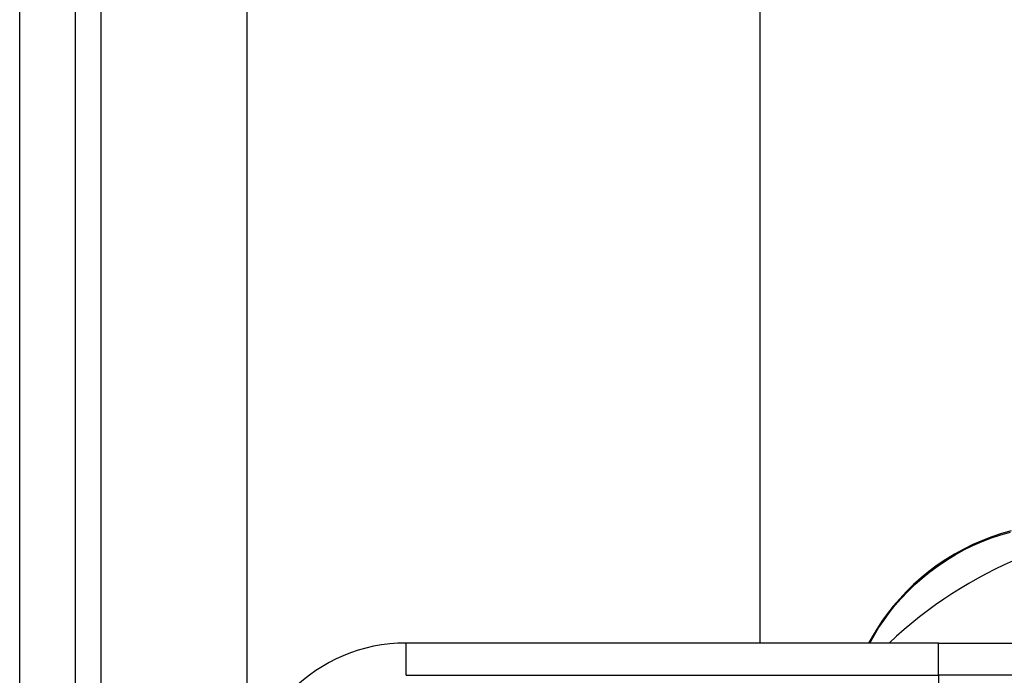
# Model space of a CAD drawing. Header units: inches. Extents: x 14 to 456, y 41 to 215.
# Tile 122 of 256: x 61.796 to 62.997, y 131.258 to 132.058. Entities that reach past the tile are written whole.
import ezdxf

# ---------------------------------------------------------------- set-up
doc = ezdxf.new("R2010")
doc.units = ezdxf.units.IN
doc.header["$MEASUREMENT"] = 0
doc.layers.add('Visible Edges(ANSI)', color=7, linetype='Continuous', lineweight=25)
doc.layers.add('Visible Tangent Edges(ANSI)', color=7, linetype='Continuous', lineweight=25)

msp = doc.modelspace()

# ---------------------------------------------------------------- linework, layer by layer
at = {"layer": 'Visible Edges(ANSI)'}
for p, q in [((61.7962, 116.1705), (61.7962, 145.7735)), ((61.8642, 116.1705), (61.8642, 145.7735)), ((62.0737, 131.1353), (62.0737, 145.1685)), ((62.6987, 145.1685), (62.6987, 131.2974)), ((62.8356, 131.305), (62.8312, 131.2974)), ((62.9165, 131.2974), (62.2675, 131.2974)), ((62.9165, 131.2974), (63.1538, 131.2974))]:
    msp.add_line(p, q, dxfattribs=at)
at = {"layer": 'Visible Edges(ANSI)', "flags": 128}
msp.add_lwpolyline([(63.0052, 131.4342), (62.9934, 131.4309), (62.9817, 131.427), (62.9701, 131.4225), (62.9586, 131.4175), (62.9473, 131.4119), (62.9362, 131.4058), (62.9255, 131.3993), (62.915, 131.3923), (62.905, 131.3848), (62.8953, 131.377), (62.8862, 131.3688), (62.8775, 131.3602), (62.8693, 131.3515), (62.8615, 131.3425), (62.8543, 131.3333), (62.8476, 131.3239), (62.8413, 131.3145), (62.8356, 131.305)], dxfattribs=at)
at = {"layer": 'Visible Edges(ANSI)'}
for centre, radius, start, end in [((63.2202, 130.9127), 0.5295, 91.3331, 133.4046), ((62.2675, 131.1005), 0.1969, 90, 180)]:
    msp.add_arc(centre, radius, start, end, dxfattribs=at)
at = {"layer": 'Visible Tangent Edges(ANSI)'}
for p, q in [((61.8952, 145.7735), (61.8952, 116.0535)), ((62.8327, 131.2974), (62.838, 131.3065)), ((62.2675, 131.258), (62.2675, 131.2974)), ((62.9165, 131.258), (62.9165, 131.2974)), ((62.2675, 131.258), (62.9165, 131.258)), ((63.1877, 131.258), (62.9165, 131.258)), ((62.9165, 131.258), (62.9165, 131.2383))]:
    msp.add_line(p, q, dxfattribs=at)
at = {"layer": 'Visible Tangent Edges(ANSI)', "flags": 128}
msp.add_lwpolyline([(62.838, 131.3065), (62.8436, 131.3158), (62.8498, 131.325), (62.8564, 131.3341), (62.8635, 131.343), (62.8711, 131.3518), (62.8792, 131.3604), (62.8877, 131.3687), (62.8967, 131.3767), (62.9061, 131.3844), (62.916, 131.3917), (62.9262, 131.3986), (62.9368, 131.405), (62.9476, 131.411), (62.9586, 131.4164), (62.9699, 131.4213), (62.9813, 131.4257), (62.9927, 131.4296), (63.0042, 131.4328)], dxfattribs=at)
at = {"layer": 'Visible Tangent Edges(ANSI)'}
msp.add_ellipse((62.8443, 131.3), major_axis=(-0.00866, 0.00499), ratio=0.493692, start_param=5.759679, end_param=6.283185, dxfattribs=at)

doc.saveas('drawing.dxf')
